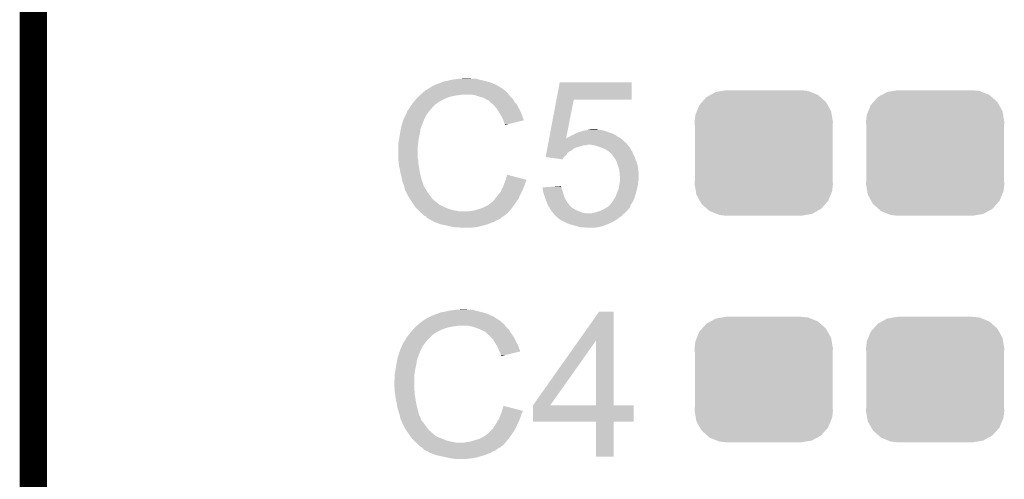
# Model space of a CAD drawing. Extents: x -1.4 to 24.2, y -3.9 to 53.4.
# Tile 31 of 56: x -1.3 to 4.2, y 26.4 to 28.9. Entities that reach past the tile are written whole.
import ezdxf

# ---------------------------------------------------------------- set-up
doc = ezdxf.new("R2010")
doc.units = 0
doc.layers.get('0').update_dxf_attribs({"linetype": 'CONTINUOUS'})
for name, color, linetype in [('XSENSE_MTI-8_CLICK_V102_GKO', 9, 'CONTINUOUS'), ('XSENSE_MTI-8_CLICK_V102_GTO', 11, 'CONTINUOUS'), ('XSENSE_MTI-8_CLICK_V102_GTS', 8, 'CONTINUOUS')]:
    doc.layers.add(name, color=color, linetype=linetype)

# ---------------------------------------------------------------- blocks, each defined once
blk = doc.blocks.new('CUSTOM_27')
for points in [[(-0.298526, 0.325596), (-0.268438, 0.342124), (0.30335, 0.325596), (0.2622, 0.342124)], [(-0.268438, 0.342124), (-0.233628, 0.347838), (0.2622, 0.342124), (0.247972, 0.347838)], [(-0.233628, 0.347838), (-0.20955, 0.35179), (0.247972, 0.347838), (0.20955, 0.35179)], [(-0.360486, 0.26887), (-0.34504, 0.286174), (0.357822, 0.26887), (0.348152, 0.286174)], [(-0.34504, 0.286174), (-0.320744, 0.31339), (0.348152, 0.286174), (0.317222, 0.31339)], [(-0.320744, 0.31339), (-0.298526, 0.325596), (0.317222, 0.31339), (0.30335, 0.325596)], [(-0.383124, 0.213652), (-0.37475, 0.234078), (0.380766, 0.213652), (0.377262, 0.234078)], [(-0.37475, 0.234078), (-0.360486, 0.26887), (0.377262, 0.234078), (0.357822, 0.26887)], [(-0.38735, 0.17526), (-0.383124, 0.213652), (0.38735, 0.17526), (0.380766, 0.213652)], [(-0.38608, 0.154124), (-0.38735, 0.17526), (0.38608, 0.154124), (0.38735, 0.17526)], [(-0.38608, -0.154124), (-0.38608, 0.154124), (0.38608, -0.154124), (0.38608, 0.154124)], [(-0.38735, -0.17526), (-0.38608, -0.154124), (0.38735, -0.17526), (0.38608, -0.154124)], [(-0.380764, -0.213652), (-0.38735, -0.17526), (0.383124, -0.213652), (0.38735, -0.17526)], [(-0.377262, -0.234078), (-0.380764, -0.213652), (0.374748, -0.234078), (0.383124, -0.213652)], [(-0.35782, -0.26887), (-0.377262, -0.234078), (0.360486, -0.26887), (0.374748, -0.234078)], [(-0.348152, -0.286174), (-0.35782, -0.26887), (0.345038, -0.286174), (0.360486, -0.26887)], [(-0.31722, -0.31339), (-0.348152, -0.286174), (0.320744, -0.31339), (0.345038, -0.286174)], [(-0.30335, -0.325596), (-0.31722, -0.31339), (0.298524, -0.325596), (0.320744, -0.31339)], [(-0.262198, -0.342124), (-0.30335, -0.325596), (0.268438, -0.342124), (0.298524, -0.325596)], [(-0.247972, -0.347838), (-0.262198, -0.342124), (0.233626, -0.347838), (0.268438, -0.342124)], [(-0.20955, -0.35179), (-0.247972, -0.347838), (0.20955, -0.35179), (0.233626, -0.347838)]]:
    blk.add_solid(points)

msp = doc.modelspace()

# ---------------------------------------------------------------- linework, layer by layer
at = {"layer": 'XSENSE_MTI-8_CLICK_V102_GKO', "const_width": 0.1524}
msp.add_lwpolyline([(-1.27, -3.81), (-1.27, 53.34)], dxfattribs=at)
at = {"layer": 'XSENSE_MTI-8_CLICK_V102_GTO'}
for points in [[(0.967742, 28.56992), (0.975358, 28.57246), (1.332864, 28.56992), (1.328418, 28.57246)], [(0.975358, 28.57246), (0.975364, 28.572462), (1.328418, 28.57246), (1.328416, 28.572462)], [(0.975364, 28.572462), (0.982982, 28.577542), (1.328416, 28.572462), (1.318256, 28.577542)], [(0.982982, 28.577542), (0.993134, 28.58008), (1.318256, 28.577542), (1.31318, 28.58008)], [(0.993134, 28.58008), (0.993142, 28.580082), (1.31318, 28.58008), (1.313176, 28.580082)], [(0.993142, 28.580082), (1.012188, 28.5877), (1.313176, 28.580082), (1.295402, 28.5877)], [(1.012188, 28.5877), (1.031242, 28.59532), (1.295402, 28.5877), (1.268732, 28.59532)], [(1.031242, 28.59532), (1.04648, 28.59786), (1.268732, 28.59532), (1.25984, 28.59786)], [(1.04648, 28.59786), (1.0795, 28.60548), (1.25984, 28.59786), (1.22683, 28.60548)], [(1.0795, 28.60548), (1.079514, 28.605482), (1.22683, 28.60548), (1.22682, 28.605482)], [(1.079514, 28.605482), (1.117584, 28.610558), (1.22682, 28.605482), (1.211582, 28.610558)], [(1.117584, 28.610558), (1.1176, 28.61056), (1.211582, 28.610558), (1.186182, 28.61056)], [(1.1176, 28.61056), (1.155698, 28.6131), (1.186182, 28.61056), (1.176018, 28.6131)], [(1.660818, 28.49372), (1.678952, 28.590218), (2.082778, 28.49372), (2.0828, 28.590218)], [(1.678952, 28.590218), (1.678958, 28.59024), (2.0828, 28.590218), (1.678958, 28.59024)], [(0.889, 28.5115), (0.89408, 28.51658), (1.07442, 28.5115), (1.099822, 28.51658)], [(0.89408, 28.51658), (0.89662, 28.51912), (1.099822, 28.51658), (1.120138, 28.51912)], [(0.89662, 28.51912), (0.89916, 28.52166), (1.120138, 28.51912), (1.130298, 28.52166)], [(0.89916, 28.52166), (0.905366, 28.526738), (1.393192, 28.52166), (1.38938, 28.526738)], [(0.905366, 28.526738), (0.927102, 28.544522), (1.38938, 28.526738), (1.371596, 28.544522)], [(0.927102, 28.544522), (0.931222, 28.547058), (1.371596, 28.544522), (1.36906, 28.547058)], [(0.931222, 28.547058), (0.93535, 28.549598), (1.36906, 28.547058), (1.363984, 28.549598)], [(0.93535, 28.549598), (0.939478, 28.552138), (1.363984, 28.549598), (1.361442, 28.552138)], [(0.939478, 28.552138), (0.95599, 28.5623), (1.361442, 28.552138), (1.3462, 28.5623)], [(0.95599, 28.5623), (0.960122, 28.564842), (1.3462, 28.5623), (1.341752, 28.564842)], [(0.960122, 28.564842), (0.962664, 28.567382), (1.341752, 28.564842), (1.337306, 28.567382)], [(0.962664, 28.567382), (0.967742, 28.56992), (1.337306, 28.567382), (1.332864, 28.56992)], [(1.209038, 28.51658), (1.183638, 28.52166), (1.397002, 28.51658), (1.393192, 28.52166)], [(1.231902, 28.50896), (1.209038, 28.51658), (1.404622, 28.50896), (1.397002, 28.51658)], [(0.840742, 28.45308), (0.852168, 28.468318), (0.97028, 28.45308), (0.985518, 28.468318)], [(0.852168, 28.468318), (0.85598, 28.4734), (0.985518, 28.468318), (0.99314, 28.4734)], [(0.85598, 28.4734), (0.85801, 28.475938), (0.99314, 28.4734), (0.995678, 28.475938)], [(0.85801, 28.475938), (0.870204, 28.49118), (0.995678, 28.475938), (1.02108, 28.49118)], [(0.870204, 28.49118), (0.8763, 28.4988), (1.02108, 28.49118), (1.037844, 28.4988)], [(0.8763, 28.4988), (0.88138, 28.50388), (1.037844, 28.4988), (1.04902, 28.50388)], [(0.88138, 28.50388), (0.889, 28.5115), (1.04902, 28.50388), (1.07442, 28.5115)], [(1.252218, 28.503882), (1.231902, 28.50896), (1.409698, 28.503882), (1.404622, 28.50896)], [(1.263658, 28.496256), (1.252218, 28.503882), (1.417322, 28.496256), (1.409698, 28.503882)], [(1.267458, 28.493722), (1.263658, 28.496256), (1.41859, 28.493722), (1.417322, 28.496256)], [(1.280156, 28.48864), (1.267458, 28.493722), (1.421132, 28.48864), (1.41859, 28.493722)], [(1.287778, 28.48102), (1.280156, 28.48864), (1.424942, 28.48102), (1.421132, 28.48864)], [(1.28778, 28.481018), (1.287778, 28.48102), (1.424944, 28.481018), (1.424942, 28.48102)], [(1.3023, 28.468316), (1.28778, 28.481018), (1.437642, 28.468316), (1.424944, 28.481018)], [(1.3081, 28.463242), (1.3023, 28.468316), (1.44018, 28.463242), (1.437642, 28.468316)], [(1.31699, 28.453082), (1.3081, 28.463242), (1.44526, 28.453082), (1.44018, 28.463242)], [(1.619774, 28.275302), (1.660816, 28.493702), (1.71453, 28.275302), (1.757676, 28.493702)], [(1.660816, 28.493702), (1.660818, 28.49372), (1.757676, 28.493702), (2.082778, 28.49372)], [(0.80518, 28.3845), (0.816606, 28.407358), (0.92075, 28.3845), (0.93218, 28.407358)], [(0.816606, 28.407358), (0.82296, 28.420064), (0.93218, 28.407358), (0.941706, 28.420064)], [(0.82296, 28.420064), (0.822962, 28.425144), (0.941706, 28.420064), (0.945516, 28.425144)], [(0.822962, 28.425144), (0.824232, 28.427682), (0.945516, 28.425144), (0.94742, 28.427682)], [(0.824232, 28.427682), (0.825502, 28.43022), (0.94742, 28.427682), (0.949594, 28.43022)], [(0.825502, 28.43022), (0.83058, 28.4353), (0.949594, 28.43022), (0.95395, 28.4353)], [(0.83058, 28.4353), (0.83566, 28.442922), (0.95395, 28.4353), (0.960484, 28.442922)], [(0.83566, 28.442922), (0.836928, 28.44546), (0.960484, 28.442922), (0.96266, 28.44546)], [(0.836928, 28.44546), (0.840742, 28.45308), (0.96266, 28.44546), (0.97028, 28.45308)], [(1.32588, 28.442922), (1.31699, 28.453082), (1.451066, 28.442922), (1.44526, 28.453082)], [(1.330644, 28.4353), (1.32588, 28.442922), (1.45542, 28.4353), (1.451066, 28.442922)], [(1.341756, 28.41752), (1.330644, 28.4353), (1.46304, 28.41752), (1.45542, 28.4353)], [(1.35128, 28.402278), (1.341756, 28.41752), (1.468746, 28.402278), (1.46304, 28.41752)], [(0.793326, 28.348936), (0.794172, 28.351474), (0.906778, 28.348936), (0.90678, 28.351474)], [(0.794172, 28.351474), (0.795018, 28.354014), (0.90678, 28.351474), (0.909314, 28.354014)], [(0.795018, 28.354014), (0.795866, 28.356556), (0.909314, 28.354014), (0.90932, 28.356556)], [(0.795866, 28.356556), (0.804332, 28.38196), (0.90932, 28.356556), (0.91948, 28.38196)], [(0.804332, 28.38196), (0.80518, 28.3845), (0.91948, 28.38196), (0.92075, 28.3845)], [(1.36144, 28.38196), (1.35128, 28.402278), (1.476354, 28.38196), (1.468746, 28.402278)], [(1.363136, 28.376874), (1.36144, 28.38196), (1.478256, 28.376874), (1.476354, 28.38196)], [(1.36652, 28.366722), (1.363136, 28.376874), (1.43557, 28.366722), (1.478256, 28.376874)], [(1.371598, 28.356564), (1.36652, 28.366722), (1.392858, 28.356564), (1.43557, 28.366722)], [(1.3716, 28.351508), (1.371598, 28.356564), (1.3716, 28.351508), (1.392858, 28.356564)], [(0.781342, 28.28544), (0.78486, 28.3083), (0.89154, 28.28544), (0.896618, 28.3083)], [(0.78486, 28.308302), (0.788924, 28.328618), (0.89662, 28.308302), (0.89916, 28.328618)], [(0.78486, 28.3083), (0.78486, 28.308302), (0.896618, 28.3083), (0.89662, 28.308302)], [(0.788924, 28.328618), (0.791972, 28.343858), (0.89916, 28.328618), (0.90424, 28.343858)], [(0.791972, 28.343858), (0.792482, 28.3464), (0.90424, 28.343858), (0.90551, 28.3464)], [(0.792482, 28.3464), (0.793326, 28.348936), (0.90551, 28.3464), (0.906778, 28.348936)], [(1.742442, 28.29052), (1.752596, 28.295598), (1.996442, 28.29052), (1.988822, 28.295598)], [(1.752596, 28.295598), (1.76276, 28.30068), (1.988822, 28.295598), (1.97866, 28.30068)], [(1.76276, 28.30068), (1.768472, 28.30322), (1.97866, 28.30068), (1.97358, 28.30322)], [(1.768472, 28.30322), (1.7799, 28.3083), (1.97358, 28.30322), (1.95834, 28.3083)], [(1.7799, 28.3083), (1.78562, 28.310842), (1.95834, 28.3083), (1.95135, 28.310842)], [(1.78562, 28.310842), (1.811012, 28.318458), (1.95135, 28.310842), (1.9304, 28.318458)], [(1.811012, 28.318458), (1.81102, 28.31846), (1.9304, 28.318458), (1.930392, 28.31846)], [(1.81102, 28.31846), (1.83896, 28.32354), (1.930392, 28.31846), (1.905002, 28.32354)], [(1.83896, 28.32354), (1.854188, 28.326078), (1.894844, 28.32354), (1.887222, 28.326078)], [(1.854188, 28.326078), (1.854202, 28.32608), (1.887222, 28.326078), (1.854202, 28.32608)], [(0.7747, 28.244802), (0.776816, 28.257502), (0.885304, 28.244802), (0.88646, 28.257502)], [(0.7747, 28.229562), (0.7747, 28.244802), (0.88392, 28.229562), (0.885304, 28.244802)], [(0.776816, 28.257502), (0.77978, 28.27528), (0.88646, 28.257502), (0.889692, 28.27528)], [(0.77978, 28.27528), (0.781342, 28.28544), (0.889692, 28.27528), (0.89154, 28.28544)], [(1.613086, 28.23972), (1.614042, 28.2448), (2.05994, 28.23972), (2.054862, 28.2448)], [(1.614042, 28.2448), (1.614996, 28.249876), (2.054862, 28.2448), (2.052322, 28.249876)], [(1.614996, 28.249876), (1.615472, 28.252414), (2.052322, 28.249876), (2.049786, 28.252414)], [(1.615472, 28.252414), (1.615474, 28.25242), (2.049786, 28.252414), (2.047246, 28.25242)], [(1.615474, 28.25242), (1.61786, 28.265122), (2.047246, 28.25242), (2.034538, 28.265122)], [(1.61786, 28.265122), (1.61977, 28.27528), (2.034538, 28.265122), (2.022348, 28.27528)], [(1.61977, 28.27528), (1.619774, 28.275302), (1.714526, 28.27528), (1.71704, 28.275302)], [(1.714526, 28.27528), (1.71453, 28.275302), (2.022348, 28.27528), (2.022322, 28.275302)], [(1.71704, 28.275302), (1.717052, 28.27782), (2.022322, 28.275302), (2.019298, 28.27782)], [(1.717052, 28.27782), (1.717054, 28.277826), (2.019298, 28.27782), (2.019288, 28.277826)], [(1.717054, 28.277826), (1.727202, 28.2829), (2.019288, 28.277826), (2.009142, 28.2829)], [(1.727202, 28.2829), (1.734818, 28.28544), (2.009142, 28.2829), (2.004062, 28.28544)], [(1.734818, 28.28544), (1.734824, 28.285442), (2.004062, 28.28544), (2.00406, 28.285442)], [(1.734824, 28.285442), (1.742442, 28.29052), (2.00406, 28.285442), (1.996442, 28.29052)], [(0.7747, 28.163518), (0.7747, 28.229562), (0.88392, 28.163518), (0.88392, 28.229562)], [(1.602108, 28.181298), (1.604494, 28.193996), (1.714496, 28.181298), (1.722118, 28.193996)], [(1.604494, 28.193996), (1.605926, 28.201618), (1.722118, 28.193996), (1.73228, 28.201618)], [(1.605926, 28.201618), (1.606882, 28.2067), (1.73228, 28.201618), (1.742438, 28.2067)], [(1.606882, 28.2067), (1.607836, 28.21178), (1.742438, 28.2067), (1.75006, 28.21178)], [(1.607836, 28.21178), (1.60879, 28.216858), (1.75006, 28.21178), (1.75514, 28.216858)], [(1.60879, 28.216858), (1.610222, 28.22448), (1.75514, 28.216858), (1.77038, 28.22448)], [(1.610222, 28.22448), (1.611176, 28.229558), (1.77038, 28.22448), (1.78562, 28.229558)], [(1.611176, 28.229558), (1.611654, 28.2321), (1.78562, 28.229558), (1.798318, 28.2321)], [(1.611654, 28.2321), (1.612608, 28.237178), (1.798318, 28.2321), (1.813558, 28.237178)], [(1.612608, 28.237178), (1.61261, 28.23718), (1.813558, 28.237178), (1.826256, 28.23718)], [(1.61261, 28.23718), (1.613086, 28.239718), (1.826256, 28.23718), (1.833878, 28.239718)], [(1.613086, 28.239718), (1.613086, 28.23972), (1.833878, 28.239718), (1.856738, 28.23972)], [(1.87198, 28.23718), (1.856738, 28.23972), (2.061634, 28.23718), (2.05994, 28.23972)], [(1.887226, 28.232098), (1.87198, 28.23718), (2.065022, 28.232098), (2.061634, 28.23718)], [(1.910092, 28.224476), (1.887226, 28.232098), (2.07264, 28.224476), (2.065022, 28.232098)], [(1.9177, 28.22194), (1.910092, 28.224476), (2.073656, 28.22194), (2.07264, 28.224476)], [(1.93548, 28.21432), (1.9177, 28.22194), (2.076706, 28.21432), (2.073656, 28.22194)], [(1.939294, 28.211778), (1.93548, 28.21432), (2.077722, 28.211778), (2.076706, 28.21432)], [(1.95072, 28.20416), (1.939294, 28.211778), (2.083436, 28.20416), (2.077722, 28.211778)], [(1.954106, 28.20162), (1.95072, 28.20416), (2.08534, 28.20162), (2.083436, 28.20416)], [(1.960878, 28.19654), (1.954106, 28.20162), (2.087372, 28.19654), (2.08534, 28.20162)], [(1.968498, 28.18892), (1.960878, 28.19654), (2.09042, 28.18892), (2.087372, 28.19654)], [(1.97993, 28.173678), (1.968498, 28.18892), (2.09804, 28.173678), (2.09042, 28.18892)], [(0.7747, 28.158442), (0.7747, 28.163518), (0.884936, 28.158442), (0.88392, 28.163518)], [(0.775654, 28.150818), (0.7747, 28.158442), (0.88646, 28.150818), (0.884936, 28.158442)], [(0.777242, 28.138118), (0.775654, 28.150818), (0.88646, 28.138118), (0.88646, 28.150818)], [(0.77978, 28.1178), (0.777242, 28.138118), (0.890156, 28.1178), (0.88646, 28.138118)], [(1.600204, 28.171162), (1.602108, 28.181298), (1.70183, 28.171162), (1.714496, 28.181298)], [(1.600398, 28.171136), (1.600204, 28.171162), (1.701798, 28.171136), (1.70183, 28.171162)], [(1.694166, 28.158442), (1.600398, 28.171136), (1.694166, 28.158442), (1.701798, 28.171136)], [(1.98374, 28.168598), (1.97993, 28.173678), (2.099734, 28.168598), (2.09804, 28.173678)], [(1.990088, 28.158442), (1.98374, 28.168598), (2.10312, 28.158442), (2.099734, 28.168598)], [(1.996438, 28.148282), (1.990088, 28.158442), (2.107476, 28.148282), (2.10312, 28.158442)], [(1.99898, 28.14066), (1.996438, 28.148282), (2.110742, 28.14066), (2.107476, 28.148282)], [(2.004906, 28.122878), (1.99898, 28.14066), (2.11582, 28.122878), (2.110742, 28.14066)], [(0.781304, 28.11018), (0.77978, 28.1178), (0.89154, 28.11018), (0.890156, 28.1178)], [(0.7874, 28.0797), (0.781304, 28.11018), (0.89662, 28.0797), (0.89154, 28.11018)], [(0.7874, 28.079698), (0.7874, 28.0797), (0.896622, 28.079698), (0.89662, 28.0797)], [(0.79248, 28.061922), (0.7874, 28.079698), (0.901066, 28.061922), (0.896622, 28.079698)], [(2.011678, 28.102562), (2.004906, 28.122878), (2.11836, 28.102562), (2.11582, 28.122878)], [(2.01168, 28.10256), (2.011678, 28.102562), (2.11836, 28.10256), (2.11836, 28.102562)], [(2.01422, 28.08478), (2.01168, 28.10256), (2.1209, 28.08478), (2.11836, 28.10256)], [(2.01422, 28.084778), (2.01422, 28.08478), (2.1209, 28.084778), (2.1209, 28.08478)], [(2.01422, 28.069544), (2.01422, 28.084778), (2.1209, 28.069544), (2.1209, 28.084778)], [(0.794598, 28.049222), (0.79248, 28.061922), (0.90424, 28.049222), (0.901066, 28.061922)], [(0.79502, 28.04668), (0.794598, 28.049222), (0.905088, 28.04668), (0.90424, 28.049222)], [(0.79756, 28.033982), (0.79502, 28.04668), (0.90932, 28.033982), (0.905088, 28.04668)], [(0.803658, 28.018736), (0.79756, 28.033982), (0.9144, 28.018736), (0.90932, 28.033982)], [(1.36652, 28.018738), (1.368698, 28.02382), (1.483866, 28.018738), (1.4859, 28.02382)], [(1.368698, 28.02382), (1.374142, 28.03652), (1.4859, 28.02382), (1.490132, 28.03652)], [(1.374142, 28.03652), (1.374868, 28.039058), (1.490132, 28.03652), (1.490978, 28.039058)], [(1.374868, 28.039058), (1.376318, 28.044122), (1.490978, 28.039058), (1.49098, 28.044122)], [(1.376318, 28.044122), (1.384322, 28.072076), (1.49098, 28.044122), (1.384322, 28.072076)], [(2.009986, 27.99842), (2.014218, 28.023818), (2.11328, 27.99842), (2.11836, 28.023818)], [(2.014218, 28.023818), (2.015912, 28.033978), (2.11836, 28.023818), (2.11836, 28.033978)], [(2.016758, 28.061922), (2.01422, 28.069544), (2.1209, 28.061922), (2.1209, 28.069544)], [(2.015912, 28.033978), (2.01676, 28.039062), (2.11836, 28.033978), (2.11963, 28.039062)], [(2.01676, 28.044138), (2.016758, 28.061922), (2.1209, 28.044138), (2.1209, 28.061922)], [(2.01676, 28.039062), (2.01676, 28.044138), (2.11963, 28.039062), (2.1209, 28.044138)], [(0.804674, 28.016196), (0.803658, 28.018736), (0.914402, 28.016196), (0.9144, 28.018736)], [(0.807718, 28.008584), (0.804674, 28.016196), (0.91821, 28.008584), (0.914402, 28.016196)], [(0.80772, 28.006042), (0.807718, 28.008584), (0.91948, 28.006042), (0.91821, 28.008584)], [(0.80772, 27.998426), (0.80772, 28.006042), (0.92405, 27.998426), (0.91948, 28.006042)], [(0.812794, 27.993346), (0.80772, 27.998426), (0.927098, 27.993346), (0.92405, 27.998426)], [(0.812796, 27.99334), (0.812794, 27.993346), (0.9271, 27.99334), (0.927098, 27.993346)], [(0.8128, 27.985726), (0.812796, 27.99334), (0.931452, 27.985726), (0.9271, 27.99334)], [(0.815334, 27.983186), (0.8128, 27.985726), (0.932902, 27.983186), (0.931452, 27.985726)], [(0.81534, 27.980646), (0.815334, 27.983186), (0.934354, 27.980646), (0.932902, 27.983186)], [(0.81808, 27.975558), (0.81534, 27.980646), (0.93726, 27.975558), (0.934354, 27.980646)], [(0.827652, 27.95778), (0.81808, 27.975558), (0.94996, 27.95778), (0.93726, 27.975558)], [(1.33096, 27.95524), (1.33858, 27.9654), (1.456004, 27.95524), (1.460694, 27.9654)], [(1.33858, 27.9654), (1.342642, 27.97048), (1.460694, 27.9654), (1.46304, 27.97048)], [(1.342642, 27.97048), (1.34874, 27.978102), (1.46304, 27.97048), (1.46685, 27.978102)], [(1.34874, 27.978102), (1.351786, 27.98572), (1.46685, 27.978102), (1.47066, 27.98572)], [(1.351786, 27.98572), (1.35382, 27.990802), (1.47066, 27.98572), (1.472692, 27.990802)], [(1.35382, 27.990802), (1.36144, 28.0035), (1.472692, 27.990802), (1.477772, 28.0035)], [(1.36144, 28.0035), (1.36652, 28.018738), (1.477772, 28.0035), (1.483866, 28.018738)], [(1.58244, 28.00096), (1.652016, 28.006036), (1.6891, 28.00096), (1.686562, 28.006036)], [(1.582442, 28.000956), (1.58244, 28.00096), (1.6891, 28.000956), (1.6891, 28.00096)], [(1.583072, 27.995876), (1.582442, 28.000956), (1.689102, 27.995876), (1.6891, 28.000956)], [(1.584646, 27.98318), (1.583072, 27.995876), (1.694182, 27.98318), (1.689102, 27.995876)], [(1.58496, 27.980642), (1.584646, 27.98318), (1.694908, 27.980642), (1.694182, 27.98318)], [(1.59004, 27.96286), (1.58496, 27.980642), (1.699988, 27.96286), (1.694908, 27.980642)], [(1.652016, 28.006036), (1.68656, 28.008556), (1.686562, 28.006036), (1.68656, 28.008556)], [(1.99136, 27.94762), (1.99898, 27.96794), (2.099406, 27.94762), (2.105658, 27.96794)], [(1.99898, 27.967942), (2.00914, 27.993342), (2.10566, 27.967942), (2.11201, 27.993342)], [(1.99898, 27.96794), (1.99898, 27.967942), (2.105658, 27.96794), (2.10566, 27.967942)], [(2.00914, 27.993342), (2.009986, 27.99842), (2.11201, 27.993342), (2.11328, 27.99842)], [(0.83312, 27.94762), (0.827652, 27.95778), (0.95758, 27.94762), (0.94996, 27.95778)], [(0.839374, 27.937458), (0.83312, 27.94762), (0.9652, 27.937458), (0.95758, 27.94762)], [(0.850314, 27.91968), (0.839374, 27.937458), (0.985518, 27.91968), (0.9652, 27.937458)], [(0.85344, 27.9146), (0.850314, 27.91968), (0.992052, 27.9146), (0.985518, 27.91968)], [(0.862678, 27.9019), (0.85344, 27.9146), (1.008384, 27.9019), (0.992052, 27.9146)], [(1.28524, 27.90698), (1.297946, 27.91714), (1.426698, 27.90698), (1.433732, 27.91714)], [(1.297946, 27.91714), (1.30048, 27.917162), (1.433732, 27.91714), (1.433746, 27.917162)], [(1.30048, 27.917162), (1.300486, 27.919686), (1.433746, 27.917162), (1.435494, 27.919686)], [(1.300486, 27.919686), (1.31318, 27.93238), (1.435494, 27.919686), (1.444282, 27.93238)], [(1.31318, 27.93238), (1.316564, 27.937458), (1.444282, 27.93238), (1.447798, 27.937458)], [(1.316564, 27.937458), (1.318262, 27.940002), (1.447798, 27.937458), (1.448972, 27.940002)], [(1.318262, 27.940002), (1.32588, 27.94762), (1.448972, 27.940002), (1.452488, 27.94762)], [(1.32588, 27.94762), (1.33096, 27.95524), (1.452488, 27.94762), (1.456004, 27.95524)], [(1.59512, 27.94762), (1.59004, 27.96286), (1.70434, 27.94762), (1.699988, 27.96286)], [(1.6002, 27.93238), (1.59512, 27.94762), (1.711962, 27.93238), (1.70434, 27.94762)], [(1.602318, 27.9273), (1.6002, 27.93238), (1.714502, 27.9273), (1.711962, 27.93238)], [(1.609726, 27.90952), (1.602318, 27.9273), (1.7272, 27.90952), (1.714502, 27.9273)], [(1.6129, 27.9019), (1.609726, 27.90952), (1.73355, 27.9019), (1.7272, 27.90952)], [(1.960874, 27.90444), (1.96596, 27.909526), (2.07772, 27.90444), (2.08111, 27.909526)], [(1.96596, 27.909526), (1.965982, 27.91206), (2.08111, 27.909526), (2.082798, 27.91206)], [(1.965982, 27.91206), (1.968506, 27.912074), (2.082798, 27.91206), (2.082808, 27.912074)], [(1.968506, 27.912074), (1.971042, 27.91714), (2.082808, 27.912074), (2.086186, 27.91714)], [(1.971042, 27.91714), (1.973578, 27.919678), (2.086186, 27.91714), (2.087878, 27.919678)], [(1.973578, 27.919678), (1.973582, 27.919682), (2.087878, 27.919678), (2.08788, 27.919682)], [(1.973582, 27.919682), (1.981198, 27.93238), (2.08788, 27.919682), (2.094228, 27.93238)], [(1.981198, 27.93238), (1.98289, 27.93492), (2.094228, 27.93238), (2.0955, 27.93492)], [(1.98289, 27.93492), (1.99136, 27.94762), (2.0955, 27.93492), (2.099406, 27.94762)], [(0.862682, 27.901894), (0.862678, 27.9019), (1.010926, 27.901894), (1.008384, 27.9019)], [(0.864526, 27.899358), (0.862682, 27.901894), (1.013464, 27.899358), (1.010926, 27.901894)], [(0.86822, 27.89428), (0.864526, 27.899358), (1.023622, 27.89428), (1.013464, 27.899358)], [(0.870068, 27.89174), (0.86822, 27.89428), (1.031238, 27.89174), (1.023622, 27.89428)], [(0.87376, 27.886662), (0.870068, 27.89174), (1.043088, 27.886662), (1.031238, 27.89174)], [(0.876302, 27.88412), (0.87376, 27.886662), (1.04902, 27.88412), (1.043088, 27.886662)], [(0.883922, 27.8765), (0.876302, 27.88412), (1.069342, 27.8765), (1.04902, 27.88412)], [(0.889002, 27.87142), (0.883922, 27.8765), (1.0922, 27.87142), (1.069342, 27.8765)], [(0.894082, 27.86634), (0.889002, 27.87142), (1.117602, 27.86634), (1.0922, 27.87142)], [(0.90424, 27.856182), (0.894082, 27.86634), (1.38684, 27.856182), (1.395306, 27.86634)], [(0.904246, 27.856178), (0.90424, 27.856182), (1.386838, 27.856178), (1.38684, 27.856182)], [(0.914398, 27.84856), (0.904246, 27.856178), (1.37618, 27.84856), (1.386838, 27.856178)], [(1.168402, 27.86634), (1.178562, 27.86888), (1.395306, 27.86634), (1.397422, 27.86888)], [(1.178562, 27.86888), (1.198882, 27.87142), (1.397422, 27.86888), (1.399538, 27.87142)], [(1.198882, 27.87142), (1.22428, 27.87904), (1.399538, 27.87142), (1.405888, 27.87904)], [(1.22428, 27.87904), (1.24714, 27.88666), (1.405888, 27.87904), (1.41224, 27.88666)], [(1.24714, 27.88666), (1.272538, 27.89936), (1.41224, 27.88666), (1.42131, 27.89936)], [(1.272538, 27.89936), (1.281006, 27.90444), (1.42131, 27.89936), (1.42494, 27.90444)], [(1.281006, 27.90444), (1.28524, 27.90698), (1.42494, 27.90444), (1.426698, 27.90698)], [(1.617472, 27.894282), (1.6129, 27.9019), (1.739898, 27.894282), (1.73355, 27.9019)], [(1.62052, 27.889198), (1.617472, 27.894282), (1.744984, 27.889198), (1.739898, 27.894282)], [(1.621792, 27.886658), (1.62052, 27.889198), (1.747524, 27.886658), (1.744984, 27.889198)], [(1.624332, 27.88158), (1.621792, 27.886658), (1.757678, 27.88158), (1.747524, 27.886658)], [(1.6256, 27.879042), (1.624332, 27.88158), (1.761908, 27.879042), (1.757678, 27.88158)], [(1.629412, 27.87396), (1.6256, 27.879042), (1.770378, 27.87396), (1.761908, 27.879042)], [(1.633222, 27.86888), (1.629412, 27.87396), (1.78308, 27.86888), (1.770378, 27.87396)], [(1.638938, 27.86126), (1.633222, 27.86888), (1.800862, 27.86126), (1.78308, 27.86888)], [(1.64084, 27.858722), (1.638938, 27.86126), (1.811014, 27.858722), (1.800862, 27.86126)], [(1.643382, 27.85618), (1.64084, 27.858722), (1.821182, 27.85618), (1.811014, 27.858722)], [(1.645918, 27.853642), (1.643382, 27.85618), (2.038352, 27.853642), (2.04216, 27.85618)], [(1.856742, 27.85618), (1.86944, 27.85872), (2.04216, 27.85618), (2.0447, 27.85872)], [(1.86944, 27.85872), (1.905, 27.86888), (2.0447, 27.85872), (2.05486, 27.86888)], [(1.905, 27.86888), (1.910084, 27.871422), (2.05486, 27.86888), (2.057402, 27.871422)], [(1.910084, 27.871422), (1.92532, 27.87904), (2.057402, 27.871422), (2.063748, 27.87904)], [(1.92532, 27.87904), (1.939032, 27.88666), (2.063748, 27.87904), (2.070098, 27.88666)], [(1.939032, 27.88666), (1.94818, 27.891742), (2.070098, 27.88666), (2.072276, 27.891742)], [(1.94818, 27.891742), (1.960874, 27.90444), (2.072276, 27.891742), (2.07772, 27.90444)], [(0.919492, 27.84347), (0.914398, 27.84856), (1.36906, 27.84347), (1.37618, 27.84856)], [(0.922018, 27.840944), (0.919492, 27.84347), (1.369054, 27.840944), (1.36906, 27.84347)], [(0.922048, 27.840934), (0.922018, 27.840944), (1.369054, 27.840934), (1.369054, 27.840944)], [(0.929632, 27.8384), (0.922048, 27.840934), (1.366514, 27.8384), (1.369054, 27.840934)], [(0.929636, 27.838396), (0.929632, 27.8384), (1.361434, 27.838396), (1.366514, 27.8384)], [(0.932178, 27.833324), (0.929636, 27.838396), (1.353826, 27.833324), (1.361434, 27.838396)], [(0.932184, 27.833318), (0.932178, 27.833324), (1.353818, 27.833318), (1.353826, 27.833324)], [(0.937254, 27.828246), (0.932184, 27.833318), (1.348744, 27.828246), (1.353818, 27.833318)], [(0.939794, 27.82824), (0.937254, 27.828246), (1.348738, 27.82824), (1.348744, 27.828246)], [(0.94234, 27.825702), (0.939794, 27.82824), (1.3462, 27.825702), (1.348738, 27.82824)], [(0.942348, 27.825698), (0.94234, 27.825702), (1.346196, 27.825698), (1.3462, 27.825702)], [(0.952502, 27.82062), (0.942348, 27.825698), (1.33604, 27.82062), (1.346196, 27.825698)], [(0.95758, 27.81808), (0.952502, 27.82062), (1.329688, 27.81808), (1.33604, 27.82062)], [(0.962026, 27.81554), (0.95758, 27.81808), (1.323338, 27.81554), (1.329688, 27.81808)], [(0.975358, 27.80792), (0.962026, 27.81554), (1.31064, 27.80792), (1.323338, 27.81554)], [(0.98857, 27.80284), (0.975358, 27.80792), (1.295402, 27.80284), (1.31064, 27.80792)], [(1.008378, 27.795222), (0.98857, 27.80284), (1.277628, 27.795222), (1.295402, 27.80284)], [(1.647616, 27.851098), (1.645918, 27.853642), (2.034538, 27.851098), (2.038352, 27.853642)], [(1.651, 27.84602), (1.647616, 27.851098), (2.030728, 27.84602), (2.034538, 27.851098)], [(1.656082, 27.840938), (1.651, 27.84602), (2.026916, 27.840938), (2.030728, 27.84602)], [(1.661162, 27.835858), (1.656082, 27.840938), (2.018448, 27.835858), (2.026916, 27.840938)], [(1.664208, 27.83332), (1.661162, 27.835858), (2.01422, 27.83332), (2.018448, 27.835858)], [(1.6764, 27.82316), (1.664208, 27.83332), (2.00152, 27.82316), (2.01422, 27.83332)], [(1.689102, 27.81554), (1.6764, 27.82316), (1.990088, 27.81554), (2.00152, 27.82316)], [(1.694182, 27.813), (1.689102, 27.81554), (1.986278, 27.813), (1.990088, 27.81554)], [(1.709422, 27.80538), (1.694182, 27.813), (1.97104, 27.80538), (1.986278, 27.813)], [(1.71958, 27.8003), (1.709422, 27.80538), (1.959186, 27.8003), (1.97104, 27.80538)], [(1.750062, 27.79014), (1.71958, 27.8003), (1.93548, 27.79014), (1.959186, 27.8003)], [(1.008398, 27.795218), (1.008378, 27.795222), (1.27762, 27.795218), (1.277628, 27.795222)], [(1.055796, 27.78506), (1.008398, 27.795218), (1.24206, 27.78506), (1.27762, 27.795218)], [(1.0795, 27.77998), (1.055796, 27.78506), (1.221738, 27.77998), (1.24206, 27.78506)], [(1.094738, 27.77744), (1.0795, 27.77998), (1.20142, 27.77744), (1.221738, 27.77998)], [(1.122678, 27.7749), (1.109978, 27.77744), (1.178558, 27.7749), (1.20142, 27.77744)], [(1.780538, 27.78252), (1.750062, 27.79014), (1.915158, 27.78252), (1.93548, 27.79014)], [(1.793236, 27.777442), (1.780538, 27.78252), (1.892306, 27.777442), (1.915158, 27.78252)], [(1.816098, 27.77744), (1.793236, 27.777442), (1.892298, 27.77744), (1.892306, 27.777442)], [(1.826258, 27.7749), (1.816098, 27.77744), (1.869438, 27.7749), (1.892298, 27.77744)], [(1.010922, 27.29992), (1.02616, 27.30246), (1.24841, 27.29992), (1.23952, 27.30246)], [(1.02616, 27.30246), (1.05918, 27.31008), (1.23952, 27.30246), (1.20651, 27.31008)], [(1.05918, 27.31008), (1.059194, 27.310082), (1.20651, 27.31008), (1.2065, 27.310082)], [(1.059194, 27.310082), (1.097264, 27.315158), (1.2065, 27.310082), (1.191262, 27.315158)], [(1.097264, 27.315158), (1.09728, 27.31516), (1.191262, 27.315158), (1.165862, 27.31516)], [(1.09728, 27.31516), (1.135378, 27.3177), (1.165862, 27.31516), (1.155698, 27.3177)], [(1.78523, 27.142384), (1.899914, 27.304978), (1.981208, 27.142384), (1.9812, 27.304978)], [(1.899914, 27.304978), (1.89993, 27.305), (1.9812, 27.304978), (1.89993, 27.305)], [(0.900568, 27.244038), (0.90678, 27.24912), (1.353822, 27.244038), (1.350432, 27.24912)], [(0.90678, 27.24912), (0.910584, 27.251656), (1.350432, 27.24912), (1.34874, 27.251656)], [(0.910584, 27.251656), (0.914396, 27.254198), (1.34874, 27.251656), (1.343664, 27.254198)], [(0.914396, 27.254198), (0.9144, 27.2542), (1.343664, 27.254198), (1.341142, 27.2542)], [(0.9144, 27.2542), (0.918192, 27.256728), (1.341142, 27.2542), (1.341118, 27.256728)], [(0.918192, 27.256728), (0.933456, 27.266902), (1.341118, 27.256728), (1.323338, 27.266902)], [(0.933456, 27.266902), (0.937264, 27.26944), (1.323338, 27.266902), (1.319532, 27.26944)], [(0.937264, 27.26944), (0.939806, 27.269446), (1.319532, 27.26944), (1.319522, 27.269446)], [(0.939806, 27.269446), (0.942344, 27.271982), (1.319522, 27.269446), (1.315718, 27.271982)], [(0.942344, 27.271982), (0.952494, 27.277058), (1.315718, 27.271982), (1.308102, 27.277058)], [(0.952494, 27.277058), (0.962662, 27.282142), (1.308102, 27.277058), (1.296242, 27.282142)], [(0.962662, 27.282142), (0.972822, 27.28468), (1.296242, 27.282142), (1.29032, 27.28468)], [(0.972822, 27.28468), (0.982982, 27.28976), (1.29032, 27.28468), (1.28016, 27.28976)], [(0.982982, 27.28976), (0.9906, 27.2923), (1.28016, 27.28976), (1.27508, 27.2923)], [(0.9906, 27.2923), (0.99822, 27.29484), (1.27508, 27.2923), (1.26619, 27.29484)], [(0.99822, 27.29484), (1.010922, 27.29992), (1.26619, 27.29484), (1.24841, 27.29992)], [(0.83769, 27.180538), (0.849884, 27.19578), (0.975358, 27.180538), (1.00076, 27.19578)], [(0.849884, 27.19578), (0.85598, 27.2034), (1.00076, 27.19578), (1.017524, 27.2034)], [(0.85598, 27.2034), (0.86106, 27.20848), (1.017524, 27.2034), (1.0287, 27.20848)], [(0.86106, 27.20848), (0.86868, 27.2161), (1.0287, 27.20848), (1.054102, 27.2161)], [(0.86868, 27.2161), (0.87376, 27.22118), (1.054102, 27.2161), (1.07696, 27.22118)], [(0.87376, 27.22118), (0.8763, 27.22372), (1.07696, 27.22118), (1.099818, 27.22372)], [(0.8763, 27.22372), (0.87884, 27.22626), (1.099818, 27.22372), (1.109978, 27.22626)], [(0.87884, 27.22626), (0.885046, 27.231338), (1.372872, 27.22626), (1.36906, 27.231338)], [(0.885046, 27.231338), (0.894358, 27.238958), (1.36906, 27.231338), (1.361442, 27.238958)], [(0.894358, 27.238958), (0.900568, 27.244038), (1.361442, 27.238958), (1.353822, 27.244038)], [(1.188718, 27.22118), (1.163318, 27.22626), (1.376682, 27.22118), (1.372872, 27.22626)], [(1.21158, 27.21356), (1.188718, 27.22118), (1.384302, 27.21356), (1.376682, 27.22118)], [(1.2319, 27.20594), (1.21158, 27.21356), (1.39192, 27.20594), (1.384302, 27.21356)], [(1.242068, 27.200856), (1.2319, 27.20594), (1.397002, 27.200856), (1.39192, 27.20594)], [(1.24714, 27.19832), (1.242068, 27.200856), (1.39827, 27.19832), (1.397002, 27.200856)], [(1.259836, 27.19324), (1.24714, 27.19832), (1.40081, 27.19324), (1.39827, 27.19832)], [(1.267458, 27.18562), (1.259836, 27.19324), (1.40462, 27.18562), (1.40081, 27.19324)], [(0.805182, 27.13482), (0.81026, 27.1399), (0.929274, 27.13482), (0.93363, 27.1399)], [(0.81026, 27.1399), (0.81534, 27.147522), (0.93363, 27.1399), (0.940164, 27.147522)], [(0.81534, 27.147522), (0.816608, 27.15006), (0.940164, 27.147522), (0.94234, 27.15006)], [(0.816608, 27.15006), (0.820422, 27.15768), (0.94234, 27.15006), (0.94996, 27.15768)], [(0.820422, 27.15768), (0.831848, 27.172918), (0.94996, 27.15768), (0.965198, 27.172918)], [(0.831848, 27.172918), (0.83566, 27.178), (0.965198, 27.172918), (0.97282, 27.178)], [(0.83566, 27.178), (0.83769, 27.180538), (0.97282, 27.178), (0.975358, 27.180538)], [(1.26746, 27.185618), (1.267458, 27.18562), (1.404622, 27.185618), (1.40462, 27.18562)], [(1.281976, 27.17292), (1.26746, 27.185618), (1.41478, 27.17292), (1.404622, 27.185618)], [(1.28778, 27.167842), (1.281976, 27.17292), (1.418166, 27.167842), (1.41478, 27.17292)], [(1.296672, 27.15768), (1.28778, 27.167842), (1.42494, 27.15768), (1.418166, 27.167842)], [(1.30556, 27.147522), (1.296672, 27.15768), (1.429294, 27.147522), (1.42494, 27.15768)], [(1.310326, 27.139898), (1.30556, 27.147522), (1.43256, 27.139898), (1.429294, 27.147522)], [(1.321436, 27.12212), (1.310326, 27.139898), (1.44272, 27.12212), (1.43256, 27.139898)], [(1.529104, 26.779256), (1.78523, 27.142384), (1.625624, 26.779256), (1.882104, 27.142384)], [(1.882118, 26.77922), (1.882104, 27.142384), (1.981222, 26.77922), (1.981208, 27.142384)], [(0.775546, 27.061156), (0.784014, 27.08656), (0.889, 27.061156), (0.89916, 27.08656)], [(0.784014, 27.08656), (0.78486, 27.089098), (0.89916, 27.08656), (0.900428, 27.089098)], [(0.78486, 27.089098), (0.794656, 27.111958), (0.900428, 27.089098), (0.91186, 27.111958)], [(0.794656, 27.111958), (0.800102, 27.12466), (0.91186, 27.111958), (0.921384, 27.12466)], [(0.800102, 27.12466), (0.80264, 27.127206), (0.921384, 27.12466), (0.923292, 27.127206)], [(0.80264, 27.127206), (0.802642, 27.129744), (0.923292, 27.127206), (0.925196, 27.129744)], [(0.802642, 27.129744), (0.803912, 27.132282), (0.925196, 27.129744), (0.9271, 27.132282)], [(0.803912, 27.132282), (0.805182, 27.13482), (0.9271, 27.132282), (0.929274, 27.13482)], [(1.330958, 27.106882), (1.321436, 27.12212), (1.448426, 27.106882), (1.44272, 27.12212)], [(1.33858, 27.08656), (1.330958, 27.106882), (1.456034, 27.08656), (1.448426, 27.106882)], [(1.341972, 27.081474), (1.33858, 27.08656), (1.457936, 27.081474), (1.456034, 27.08656)], [(0.76454, 27.012902), (0.768604, 27.033218), (0.8763, 27.012902), (0.87884, 27.033218)], [(0.768604, 27.033218), (0.771652, 27.048458), (0.87884, 27.033218), (0.88392, 27.048458)], [(0.771652, 27.048458), (0.772162, 27.051), (0.88392, 27.048458), (0.88519, 27.051)], [(0.772162, 27.051), (0.773006, 27.053536), (0.88519, 27.051), (0.886458, 27.053536)], [(0.773006, 27.053536), (0.773852, 27.056074), (0.886458, 27.053536), (0.88646, 27.056074)], [(0.773852, 27.056074), (0.774698, 27.058614), (0.88646, 27.056074), (0.888994, 27.058614)], [(0.774698, 27.058614), (0.775546, 27.061156), (0.888994, 27.058614), (0.889, 27.061156)], [(1.343658, 27.078944), (1.341972, 27.081474), (1.447298, 27.078944), (1.457936, 27.081474)], [(1.3462, 27.071322), (1.343658, 27.078944), (1.41525, 27.071322), (1.447298, 27.078944)], [(1.351278, 27.061164), (1.3462, 27.071322), (1.372538, 27.061164), (1.41525, 27.071322)], [(1.35128, 27.056108), (1.351278, 27.061164), (1.35128, 27.056108), (1.372538, 27.061164)], [(0.756496, 26.962102), (0.75946, 26.97988), (0.86614, 26.962102), (0.869372, 26.97988)], [(0.75946, 26.97988), (0.761022, 26.99004), (0.869372, 26.97988), (0.87122, 26.99004)], [(0.761022, 26.99004), (0.76454, 27.0129), (0.87122, 26.99004), (0.876298, 27.0129)], [(0.76454, 27.0129), (0.76454, 27.012902), (0.876298, 27.0129), (0.8763, 27.012902)], [(0.75184, 26.916382), (0.75438, 26.926542), (0.8636, 26.916382), (0.8636, 26.926542)], [(0.75184, 26.903678), (0.75184, 26.916382), (0.8636, 26.903678), (0.8636, 26.916382)], [(0.75438, 26.949402), (0.756496, 26.962102), (0.864984, 26.949402), (0.86614, 26.962102)], [(0.75438, 26.934162), (0.75438, 26.949402), (0.8636, 26.934162), (0.864984, 26.949402)], [(0.75438, 26.926542), (0.75438, 26.934162), (0.8636, 26.926542), (0.8636, 26.934162)], [(0.754064, 26.868118), (0.75184, 26.903678), (0.8636, 26.868118), (0.8636, 26.903678)], [(0.75438, 26.86304), (0.754064, 26.868118), (0.864616, 26.86304), (0.8636, 26.868118)], [(0.755278, 26.855418), (0.75438, 26.86304), (0.86614, 26.855418), (0.864616, 26.86304)], [(0.756772, 26.842718), (0.755278, 26.855418), (0.86614, 26.842718), (0.86614, 26.855418)], [(0.75946, 26.81986), (0.756772, 26.842718), (0.870298, 26.81986), (0.86614, 26.842718)], [(0.76055, 26.81478), (0.75946, 26.81986), (0.87122, 26.81478), (0.870298, 26.81986)], [(0.76708, 26.7843), (0.76055, 26.81478), (0.8763, 26.7843), (0.87122, 26.81478)], [(0.76708, 26.784298), (0.76708, 26.7843), (0.876302, 26.784298), (0.8763, 26.7843)], [(0.76962, 26.766522), (0.76708, 26.784298), (0.880746, 26.766522), (0.876302, 26.784298)], [(0.774698, 26.75128), (0.76962, 26.766522), (0.884558, 26.75128), (0.880746, 26.766522)], [(0.77724, 26.738582), (0.774698, 26.75128), (0.887734, 26.738582), (0.884558, 26.75128)], [(1.355998, 26.748722), (1.364002, 26.776676), (1.47066, 26.748722), (1.364002, 26.776676)], [(1.52908, 26.687802), (1.529082, 26.779198), (2.092938, 26.687802), (2.09296, 26.779198)], [(1.529082, 26.77922), (1.529084, 26.779226), (1.882118, 26.77922), (1.83937, 26.779226)], [(1.529082, 26.779198), (1.529082, 26.77922), (2.09296, 26.779198), (1.981222, 26.77922)], [(1.529084, 26.779226), (1.529104, 26.779256), (1.83937, 26.779226), (1.625624, 26.779256)], [(0.782318, 26.725882), (0.77724, 26.738582), (0.890908, 26.725882), (0.887734, 26.738582)], [(0.782828, 26.723338), (0.782318, 26.725882), (0.891544, 26.723338), (0.890908, 26.725882)], [(0.783336, 26.720796), (0.782828, 26.723338), (0.894082, 26.720796), (0.891544, 26.723338)], [(0.78486, 26.71318), (0.783336, 26.720796), (0.89789, 26.71318), (0.894082, 26.720796)], [(0.785496, 26.710638), (0.78486, 26.71318), (0.89916, 26.710638), (0.89789, 26.71318)], [(0.787398, 26.703022), (0.785496, 26.710638), (0.9017, 26.703022), (0.89916, 26.710638)], [(0.792476, 26.695406), (0.787398, 26.703022), (0.90424, 26.695406), (0.9017, 26.703022)], [(1.330452, 26.69032), (1.34112, 26.7081), (1.45034, 26.69032), (1.45745, 26.7081)], [(1.34112, 26.7081), (1.343658, 26.715718), (1.45745, 26.7081), (1.460498, 26.715718)], [(1.343658, 26.715718), (1.3462, 26.723338), (1.460498, 26.715718), (1.462022, 26.723338)], [(1.3462, 26.723338), (1.348376, 26.728418), (1.462022, 26.723338), (1.463038, 26.728418)], [(1.348376, 26.728418), (1.351642, 26.736036), (1.463038, 26.728418), (1.468118, 26.736036)], [(1.351642, 26.736036), (1.353822, 26.74112), (1.468118, 26.736036), (1.469812, 26.74112)], [(1.353822, 26.74112), (1.354548, 26.743658), (1.469812, 26.74112), (1.470658, 26.743658)], [(1.354548, 26.743658), (1.355998, 26.748722), (1.470658, 26.743658), (1.47066, 26.748722)], [(0.792478, 26.695398), (0.792476, 26.695406), (0.904242, 26.695398), (0.90424, 26.695406)], [(0.79248, 26.690326), (0.792478, 26.695398), (0.90847, 26.690326), (0.904242, 26.695398)], [(0.795014, 26.687786), (0.79248, 26.690326), (0.910586, 26.687786), (0.90847, 26.690326)], [(0.79502, 26.685244), (0.795014, 26.687786), (0.912704, 26.685244), (0.910586, 26.687786)], [(0.797562, 26.68016), (0.79502, 26.685244), (0.91694, 26.68016), (0.912704, 26.685244)], [(0.806452, 26.66238), (0.797562, 26.68016), (0.92964, 26.66238), (0.91694, 26.68016)], [(0.8128, 26.649682), (0.806452, 26.66238), (0.939164, 26.649682), (0.92964, 26.66238)], [(0.817884, 26.642058), (0.8128, 26.649682), (0.94488, 26.642058), (0.939164, 26.649682)], [(0.83312, 26.6192), (0.817884, 26.642058), (0.97101, 26.6192), (0.94488, 26.642058)], [(1.29286, 26.63698), (1.296244, 26.642058), (1.423962, 26.63698), (1.427478, 26.642058)], [(1.296244, 26.642058), (1.297942, 26.644602), (1.427478, 26.642058), (1.428652, 26.644602)], [(1.297942, 26.644602), (1.305562, 26.649686), (1.428652, 26.644602), (1.430998, 26.649686)], [(1.305562, 26.649686), (1.310642, 26.65984), (1.430998, 26.649686), (1.435684, 26.65984)], [(1.310642, 26.65984), (1.318262, 26.670002), (1.435684, 26.65984), (1.440376, 26.670002)], [(1.318262, 26.670002), (1.321308, 26.67508), (1.440376, 26.670002), (1.44272, 26.67508)], [(1.321308, 26.67508), (1.330452, 26.69032), (1.44272, 26.67508), (1.45034, 26.69032)], [(1.882118, 26.68778), (1.52908, 26.687802), (2.092938, 26.68778), (2.092938, 26.687802)], [(1.88212, 26.687758), (1.882118, 26.68778), (1.9812, 26.687758), (2.092938, 26.68778)], [(1.88214, 26.492222), (1.88212, 26.687758), (1.981178, 26.492222), (1.9812, 26.687758)], [(0.842358, 26.6065), (0.83312, 26.6192), (0.985526, 26.6065), (0.97101, 26.6192)], [(0.842362, 26.606494), (0.842358, 26.6065), (0.990606, 26.606494), (0.985526, 26.6065)], [(0.844206, 26.603958), (0.842362, 26.606494), (0.993144, 26.603958), (0.990606, 26.606494)], [(0.8479, 26.59888), (0.844206, 26.603958), (1.003302, 26.59888), (0.993144, 26.603958)], [(0.849748, 26.59634), (0.8479, 26.59888), (1.010918, 26.59634), (1.003302, 26.59888)], [(0.85344, 26.591262), (0.849748, 26.59634), (1.022768, 26.591262), (1.010918, 26.59634)], [(0.855982, 26.58872), (0.85344, 26.591262), (1.0287, 26.58872), (1.022768, 26.591262)], [(0.863602, 26.5811), (0.855982, 26.58872), (1.049022, 26.5811), (1.0287, 26.58872)], [(1.20142, 26.58364), (1.22682, 26.59126), (1.385568, 26.58364), (1.39192, 26.59126)], [(1.22682, 26.59126), (1.252218, 26.60396), (1.39192, 26.59126), (1.40099, 26.60396)], [(1.252218, 26.60396), (1.260686, 26.60904), (1.40099, 26.60396), (1.40462, 26.60904)], [(1.260686, 26.60904), (1.26492, 26.61158), (1.40462, 26.60904), (1.406378, 26.61158)], [(1.26492, 26.61158), (1.27762, 26.62174), (1.406378, 26.61158), (1.413412, 26.62174)], [(1.27762, 26.62174), (1.29286, 26.63698), (1.413412, 26.62174), (1.423962, 26.63698)], [(0.868682, 26.57602), (0.863602, 26.5811), (1.07188, 26.57602), (1.049022, 26.5811)], [(0.873762, 26.57094), (0.868682, 26.57602), (1.097282, 26.57094), (1.07188, 26.57602)], [(0.883924, 26.560778), (0.873762, 26.57094), (1.366518, 26.560778), (1.374986, 26.57094)], [(0.89154, 26.553162), (0.883924, 26.560778), (1.355862, 26.553162), (1.366518, 26.560778)], [(0.89833, 26.54807), (0.89154, 26.553162), (1.34874, 26.54807), (1.355862, 26.553162)], [(0.9017, 26.545542), (0.89833, 26.54807), (1.348734, 26.545542), (1.34874, 26.54807)], [(0.901716, 26.545534), (0.9017, 26.545542), (1.348734, 26.545534), (1.348734, 26.545542)], [(0.906776, 26.543002), (0.901716, 26.545534), (1.346196, 26.543002), (1.348734, 26.545534)], [(0.90678, 26.543), (0.906776, 26.543002), (1.346194, 26.543), (1.346196, 26.543002)], [(0.906786, 26.542994), (0.90678, 26.543), (1.338574, 26.542994), (1.346194, 26.543)], [(0.91186, 26.53792), (0.906786, 26.542994), (1.333498, 26.53792), (1.338574, 26.542994)], [(0.916934, 26.532846), (0.91186, 26.53792), (1.326732, 26.532846), (1.333498, 26.53792)], [(0.919458, 26.53284), (0.916934, 26.532846), (1.326726, 26.53284), (1.326732, 26.532846)], [(0.91948, 26.530316), (0.919458, 26.53284), (1.32336, 26.530316), (1.326726, 26.53284)], [(0.919518, 26.5303), (0.91948, 26.530316), (1.32334, 26.5303), (1.32336, 26.530316)], [(0.931346, 26.52522), (0.919518, 26.5303), (1.31572, 26.52522), (1.32334, 26.5303)], [(1.097282, 26.57094), (1.148082, 26.570942), (1.374986, 26.57094), (1.374988, 26.570942)], [(1.148082, 26.570942), (1.155702, 26.57348), (1.374988, 26.570942), (1.377102, 26.57348)], [(1.155702, 26.57348), (1.178562, 26.576022), (1.377102, 26.57348), (1.37922, 26.576022)], [(1.178562, 26.576022), (1.20142, 26.58364), (1.37922, 26.576022), (1.385568, 26.58364)], [(0.93726, 26.52268), (0.931346, 26.52522), (1.309368, 26.52268), (1.31572, 26.52522)], [(0.941072, 26.52014), (0.93726, 26.52268), (1.303018, 26.52014), (1.309368, 26.52268)], [(0.952498, 26.512522), (0.941072, 26.52014), (1.290322, 26.512522), (1.303018, 26.52014)], [(0.952504, 26.51252), (0.952498, 26.512522), (1.29032, 26.51252), (1.290322, 26.512522)], [(0.96673, 26.50744), (0.952504, 26.51252), (1.275082, 26.50744), (1.29032, 26.51252)], [(0.98806, 26.499822), (0.96673, 26.50744), (1.257308, 26.499822), (1.275082, 26.50744)], [(0.98808, 26.499818), (0.98806, 26.499822), (1.2573, 26.499818), (1.257308, 26.499822)], [(1.035478, 26.48966), (0.98808, 26.499818), (1.22174, 26.48966), (1.2573, 26.499818)], [(1.05918, 26.48458), (1.035478, 26.48966), (1.201418, 26.48458), (1.22174, 26.48966)], [(1.07442, 26.48204), (1.05918, 26.48458), (1.1811, 26.48204), (1.201418, 26.48458)], [(1.089658, 26.4795), (1.07442, 26.48204), (1.158238, 26.4795), (1.1811, 26.48204)], [(1.981178, 26.4922), (1.88214, 26.492222), (1.981178, 26.4922), (1.981178, 26.492222)]]:
    msp.add_solid(points, dxfattribs=at)

# ---------------------------------------------------------------- block references
at = {"layer": 'XSENSE_MTI-8_CLICK_V102_GTS'}
for p in [(2.82194, 28.194), (3.78206, 28.194), (2.82194, 26.924), (3.78206, 26.924)]:
    msp.add_blockref('CUSTOM_27', p, dxfattribs=at)

doc.saveas('drawing.dxf')
